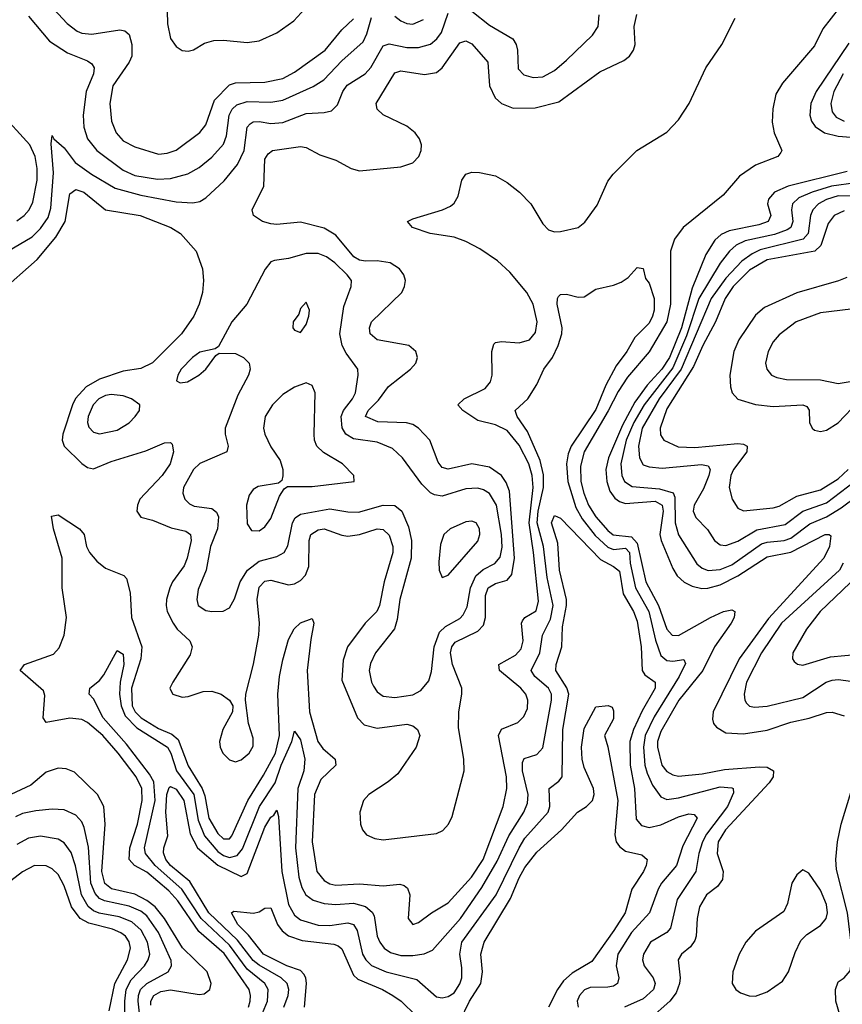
# Model space of a CAD drawing. Header units: inches. Extents: x 501365 to 657855, y 482276 to 547543.
# Tile 149 of 256: x 536660 to 539444, y 516300 to 519633. Entities that reach past the tile are written whole.
import ezdxf

# ---------------------------------------------------------------- set-up
doc = ezdxf.new("R2010")
doc.units = ezdxf.units.IN
doc.header["$MEASUREMENT"] = 0
doc.layers.add('A5531', color=7, linetype='Continuous')

msp = doc.modelspace()

# ---------------------------------------------------------------- linework, layer by layer
at = {"layer": 'A5531', "color": 5}
for points, elevation in [([(537157.8, 519710), (537159.8, 519619.8), (537170.1, 519570), (537190, 519542.3), (537210, 519529.4), (537230, 519526.6), (537248.1, 519531.9), (537285.8, 519554.2), (537316.7, 519563.3), (537350, 519564.4), (537430, 519556.1), (537470, 519562), (537530, 519588.8), (537587.6, 519630), (537650, 519697.1)], 1920), ([(536744, 519704), (536820.6, 519620.6), (536854.2, 519594.2), (536870, 519587.9), (536904.5, 519584.5), (536998.8, 519598.8), (537015.7, 519595.7), (537030, 519582.8), (537039.7, 519550), (537039.2, 519510), (537030.5, 519489.5), (536975.7, 519410), (536964.7, 519350), (536970.7, 519290), (536986.3, 519250), (537010, 519223.2), (537050, 519202.8), (537130, 519178), (537158.9, 519181.1), (537190, 519191.8), (537270, 519251.5), (537290, 519277.2), (537319.4, 519360.6), (537370, 519412.6), (537390, 519419.9), (537490, 519422), (537550, 519434.6), (537590, 519455.7), (537693.4, 519530), (537750, 519599.2), (537790, 519636.8)], 1880), ([(536590, 518708.1), (536718.8, 518821.2), (536782.5, 518897.5), (536813.9, 518950), (536830, 519043.9), (536850, 519059), (536876.8, 519050), (536950, 518989.7), (537067.2, 518970), (537171.3, 518930), (537204.5, 518910), (537257.2, 518850), (537279.2, 518790), (537281.8, 518750), (537278.2, 518710), (537267.7, 518670), (537249.4, 518630), (537207.5, 518570), (537110, 518471.7), (537070, 518452), (537010, 518442.9), (536930, 518416.5), (536885.1, 518390), (536848.9, 518351.1), (536838.3, 518330), (536806.1, 518230), (536803.8, 518210), (536810.7, 518190), (536870, 518130.8), (536890, 518116.8), (536910, 518112.9), (536970, 518137.1), (537086.7, 518173.3), (537150, 518200.7), (537170, 518202.4), (537176.2, 518196.2), (537181, 518170), (537169.5, 518130), (537141.9, 518090), (537067.1, 518010), (537058.5, 517990), (537056.6, 517970), (537069.6, 517949.6), (537110, 517939.5), (537172.9, 517912.9), (537221.9, 517901.9), (537238.2, 517890), (537239.9, 517870), (537227, 517810), (537216.1, 517783.9), (537177.2, 517730), (537167.7, 517710), (537156.3, 517670), (537155.3, 517650), (537158.9, 517630), (537179, 517590), (537192.8, 517570), (537236.3, 517530), (537244.1, 517510), (537237, 517483), (537178, 517390), (537167.8, 517370), (537170, 517364.9), (537178.7, 517350), (537210, 517340.1), (537230, 517341.7), (537281.3, 517358.7), (537310, 517359.8), (537341.5, 517350), (537370.3, 517330), (537381.6, 517310), (537380.2, 517290), (537347.8, 517230), (537336.5, 517190), (537338.2, 517170), (537347.5, 517150), (537370, 517127.8), (537390, 517121.3), (537410, 517127.5), (537436.2, 517150), (537450, 517173.4), (537450, 517200.5), (537434.4, 517250), (537424.4, 517330), (537425.4, 517350), (537451.4, 517451.4), (537469.6, 517550), (537471.1, 517590), (537463.8, 517670), (537470, 517712.1), (537490, 517732.9), (537510, 517735.3), (537570, 517720.5), (537590, 517723.4), (537610, 517734.4), (537627.1, 517752.9), (537638.1, 517781.9), (537639.9, 517870), (537645.8, 517890), (537670, 517906.5), (537690, 517909.3), (537750, 517887.8), (537770, 517884.8), (537810, 517890.8), (537870, 517909.6), (537890, 517907.8), (537910, 517888.2), (537922.4, 517850), (537923, 517830), (537892.9, 517730), (537877.1, 517650), (537868.1, 517630), (537828.9, 517590), (537769.6, 517510), (537754.8, 517465.2), (537750, 517397.1), (537803.3, 517270), (537825.7, 517245.7), (537870, 517235.1), (537970, 517248.1), (537990, 517242.4), (538006.7, 517230), (538013.6, 517210), (538002.2, 517170), (537940.1, 517079.9), (537907.5, 517052.5), (537841.3, 517010), (537823.2, 516990), (537810.7, 516950), (537813.4, 516910), (537820.5, 516890), (537834.1, 516874.1), (537861.5, 516861.5), (537890, 516856.3), (538070, 516878), (538091.7, 516888.3), (538110.7, 516909.3), (538123.9, 516936.1), (538164.6, 517090), (538163.2, 517130), (538144.5, 517235.5), (538145.7, 517290), (538156.7, 517350), (538155.7, 517370), (538124.4, 517450), (538118.1, 517490), (538122.7, 517510), (538134.2, 517525.8), (538210, 517562.7), (538230, 517583.2), (538236.9, 517610), (538235.8, 517684.2), (538245, 517710), (538270, 517725.1), (538310, 517735.3), (538325.3, 517754.7), (538334.4, 517810), (538317.4, 518037.4), (538306.7, 518066.7), (538290.4, 518090.4), (538250, 518118.5), (538190, 518129.5), (538110, 518111.4), (538090, 518117), (538075.7, 518135.7), (538048.1, 518210), (538010, 518249.9), (537990, 518262.6), (537968.7, 518268.7), (537872.4, 518272.4), (537830.7, 518290), (537838.9, 518310), (537874.2, 518345.8), (537908.4, 518391.6), (537982, 518450), (538000.7, 518470), (538006.6, 518490), (538000.7, 518510), (537977.2, 518530), (537869.9, 518549.9), (537845.6, 518570), (537843.8, 518590), (537850.6, 518610), (537952.9, 518710), (537962.6, 518730), (537965.2, 518750), (537959.9, 518770), (537945.8, 518790), (537913.3, 518810), (537870, 518817.1), (537830, 518815.8), (537810, 518819.5), (537791, 518830), (537730, 518903.7), (537690, 518928.1), (537610, 518948.4), (537530, 518939.6), (537510, 518942), (537481.5, 518950), (537450.8, 518970), (537446.6, 518990), (537485.9, 519070), (537490, 519161.3), (537500.9, 519179.1), (537515.6, 519190), (537610, 519204.1), (537630, 519200.2), (537676.1, 519176.1), (537730, 519157.7), (537782, 519130), (537810, 519121.2), (537950, 519135.6), (537990, 519149), (538010.8, 519170), (538018.4, 519190), (538020.1, 519210), (538013.5, 519230), (537998, 519250), (537970, 519273.4), (537890, 519311), (537869.3, 519330), (537866.6, 519350), (537930, 519453.7), (537950, 519460.1), (538030, 519448.4), (538070, 519454.4), (538090, 519470.1), (538150, 519555.3), (538170, 519562), (538190, 519551.9), (538244.2, 519490), (538249.7, 519410), (538269.1, 519369.1), (538290.2, 519350), (538330, 519333.9), (538404.7, 519335.3), (538485, 519355), (538623.2, 519456.8), (538704.4, 519495.6), (538723.5, 519510), (538737.7, 519530), (538742.9, 519550), (538739.6, 519610), (538748.8, 519651.2)], 1820), ([(536619.4, 518850), (536701.9, 518898.1), (536730, 518926), (536756.2, 518963.8), (536764.9, 518995.1), (536774.4, 519114.4), (536766.5, 519213.5), (536770, 519241), (536775.5, 519230), (536810, 519199.7), (536847.7, 519150), (536903, 519110), (536983.4, 519063.4), (537070, 519039.3), (537190, 519017), (537246.4, 519013.6), (537270, 519018.1), (537290, 519030.7), (537352.3, 519087.7), (537397, 519143), (537419.8, 519190), (537429.5, 519270), (537439.4, 519280.6), (537450, 519287.5), (537470, 519288.8), (537510, 519282.4), (537550, 519284.8), (537630, 519316.2), (537690, 519319.1), (537714.7, 519325.3), (537735, 519345), (537753.6, 519390), (537768, 519412), (537829.6, 519450.4), (537848.8, 519471.2), (537890, 519544.5), (537910, 519552.2), (537970, 519539.5), (538010, 519538.8), (538050, 519551), (538071.8, 519568.2), (538087.1, 519590), (538110, 519655)], 1840), ([(536690, 519644.9), (536761, 519561), (536821.5, 519521.5), (536890, 519494.2), (536903.7, 519483.7), (536912.3, 519470), (536910.1, 519450.1), (536885.2, 519390), (536875.3, 519310), (536877.3, 519270), (536889.7, 519230), (536920.6, 519190), (537010, 519124.3), (537050, 519105.4), (537126.9, 519093.1), (537170, 519095.7), (537228.5, 519111.5), (537267.4, 519132.6), (537310, 519167.6), (537350, 519212), (537360, 519240), (537368.6, 519310), (537378.5, 519330), (537394.5, 519345.5), (537430, 519356.8), (537510, 519354.6), (537550, 519360.8), (537652.7, 519407.3), (537689.7, 519430.3), (537750, 519494.3), (537821.8, 519558.2), (537834.9, 519585.1), (537850, 519641.4)], 1860), ([(537930, 519645.8), (537950, 519629.1), (537970, 519620.1), (537990, 519618.7), (538026.1, 519633.9)], 1860), ([(538190, 519662.3), (538250, 519614.4), (538328.5, 519568.5), (538339.8, 519550), (538344.6, 519530), (538347, 519467), (538366.2, 519446.2), (538397.6, 519437.6), (538430, 519440.1), (538470, 519461.6), (538510, 519496.2), (538599, 519581), (538617.4, 519610), (538621.3, 519650)], 1840), ([(539434.2, 519674.2), (539378, 519602), (539350, 519545), (539241.4, 519418.6), (539219.2, 519380.8), (539208.3, 519331.7), (539206.8, 519286.8), (539212.8, 519250), (539239, 519190), (539236.2, 519183.8), (539225.5, 519170), (539150, 519140.5), (539096.2, 519103.8), (539040.9, 519039.1), (538905.3, 518930), (538876.1, 518890), (538862.2, 518850), (538862.5, 518670), (538850.5, 518610), (538790, 518508.4), (538717.2, 518422.8), (538684.9, 518375.1), (538651.3, 518308.7), (538570.3, 518170), (538557.7, 518122.3), (538559.1, 518070), (538568.8, 518030), (538584.5, 517990), (538609.7, 517949.7), (538650, 517903.5), (538668.9, 517888.9), (538730, 517882.1), (538750, 517861.4), (538779.5, 517730), (538822, 517650), (538850, 517570.2), (538867.9, 517550), (538890, 517548.1), (538997.3, 517610), (539041.6, 517630), (539070, 517635.5), (539080.2, 517630), (539077.9, 517610), (539068, 517590), (539011.7, 517510), (538972.3, 517430), (538890.3, 517330), (538830, 517223.4), (538818.9, 517190), (538818.5, 517170), (538833.5, 517110), (538850, 517088.2), (538870, 517077), (538890, 517072.6), (538970, 517080.2), (539045.7, 517094.3), (539163.9, 517103.9), (539190, 517102.2), (539211.3, 517090), (539210.1, 517070), (539195.9, 517050), (539048.5, 516890), (539023.3, 516850), (539020.8, 516810), (539040.3, 516750), (539037.9, 516722.1), (539021.6, 516698.4), (538984.2, 516670), (538960.8, 516630), (538952.8, 516590), (538949.7, 516530.3), (538944.5, 516515.5), (538930, 516494.9), (538899.8, 516470), (538888.4, 516450), (538894.9, 516390), (538893.3, 516370), (538881.4, 516338.6), (538860.1, 516310), (538791.3, 516250)], 1780), ([(537434.4, 516290), (537440.1, 516310), (537441.3, 516330), (537436.5, 516350), (537352.2, 516472.2), (537266.4, 516546.4), (537195.3, 516650), (537164.5, 516684.5), (537090, 516746.7), (537048.9, 516770), (537030.6, 516790), (537032.3, 516830), (537059.2, 516910), (537074.7, 516990), (537073.2, 517030), (537054.1, 517070), (536993.7, 517150), (536941.1, 517210), (536890, 517254.1), (536870, 517264.5), (536830, 517268.6), (536750, 517254), (536739, 517270), (536745.6, 517345.6), (536740.9, 517360.9), (536661.8, 517430), (536676.3, 517450), (536774.4, 517485.6), (536793.6, 517506.4), (536810.4, 517550), (536818.2, 517610), (536803.4, 517710), (536804.2, 517810), (536773.9, 517910), (536767.9, 517952.1), (536790, 517956.8), (536862.9, 517910), (536877.9, 517890), (536886.1, 517850), (536896, 517830), (536920.6, 517800.6), (536950, 517776.1), (537011.9, 517751.9), (537022, 517742), (537033.4, 517693.4), (537038, 517610), (537073.1, 517510), (537069.6, 517470), (537038.8, 517370), (537040.5, 517310), (537050.3, 517290), (537070.6, 517270), (537130, 517233.7), (537174.8, 517214.8), (537196.3, 517196.3), (537230, 517107.1), (537277.4, 517030), (537286.1, 517006.1), (537299.6, 516930), (537330, 516878.3), (537350, 516860.1), (537370, 516859.6), (537378.2, 516870), (537431.8, 516990), (537484.9, 517075.1), (537525.2, 517150), (537539.4, 517210), (537533.5, 517350), (537539, 517410), (537550, 517465.6), (537570, 517534.7), (537588.4, 517571.6), (537610, 517591.5), (537650, 517605.7), (537655.8, 517590), (537644.7, 517535.3), (537633.3, 517430), (537640.7, 517290), (537669.4, 517189.4), (537685.5, 517165.5), (537727.5, 517130), (537730.1, 517110), (537679.3, 517060.7), (537657.4, 517010), (537650.1, 516850.1), (537666.1, 516750), (537690, 516718.8), (537710, 516707.6), (537730, 516703.5), (537810, 516707.8), (537890, 516700.9), (537946.4, 516706.4), (537961.6, 516701.6), (537972.8, 516692.8), (537979.8, 516670), (537974.3, 516590), (537990, 516570.3), (538010, 516576.5), (538053.1, 516610), (538110, 516643.9), (538189.5, 516730), (538228, 516790), (538295.6, 516970), (538308.1, 517030), (538307.4, 517070), (538280.5, 517210), (538290, 517231.1), (538345.7, 517254.3), (538365.6, 517274.4), (538378.1, 517301.9), (538380.1, 517330), (538372.7, 517350), (538356.2, 517370), (538283.7, 517430), (538281.9, 517450), (538337.7, 517482.3), (538357.2, 517502.8), (538364.2, 517530), (538358.7, 517590), (538361.7, 517598.3), (538369.9, 517610), (538407.9, 517632.1), (538415.4, 517664.6), (538399.1, 517830), (538384, 517930), (538397.8, 518050), (538394.3, 518090), (538383.2, 518130), (538350, 518193), (538310, 518242.9), (538270, 518262.2), (538210, 518276.7), (538160.2, 518310), (538142.9, 518330), (538164.2, 518350), (538234.8, 518385.2), (538253.1, 518406.9), (538258.8, 518430), (538257.7, 518510), (538264.8, 518535.2), (538270, 518540.3), (538290, 518543.9), (538350, 518538.9), (538384.7, 518550), (538405.5, 518574.5), (538411.4, 518610), (538397.5, 518670), (538375.7, 518710), (538318.6, 518778.6), (538277.5, 518817.5), (538217.6, 518857.6), (538170, 518882.6), (538130, 518896.8), (538049.6, 518910), (537989.6, 518930), (537972.3, 518950), (537990, 518959.5), (538090.6, 518989.4), (538117.5, 519002.5), (538130, 519012.7), (538144.4, 519035.6), (538156.6, 519090), (538169.9, 519110), (538190, 519116.9), (538216.4, 519116.4), (538270, 519105.2), (538310, 519082.4), (538351.3, 519050), (538389.2, 519010), (538430, 518942.8), (538450, 518921.6), (538470, 518915.2), (538490, 518916.1), (538550, 518930.2), (538572.2, 518947.8), (538614.4, 519005.6), (538650, 519086.7), (538668.6, 519110), (538748.7, 519190), (538850, 519253.1), (538890, 519294.5), (538926.1, 519350), (538981.6, 519470), (539036.5, 519550), (539081.5, 519638.5)], 1780), ([(539466.3, 519553.7), (539355.1, 519390), (539337.6, 519350), (539334.4, 519310), (539339.9, 519290), (539351.7, 519271.7), (539384.1, 519250), (539430, 519239), (539530, 519231.5)], 1820), ([(539446.7, 519450), (539414.6, 519390), (539404.5, 519350), (539410, 519321.6), (539423.3, 519303.3), (539450, 519289.5)], 1840), ([(536650, 518952.6), (536675, 518970), (536691.7, 518990), (536704.4, 519015.6), (536718.7, 519090), (536719, 519130), (536712.9, 519170), (536694.5, 519210), (536590, 519322.2)], 1860), ([(539460.1, 519119.9), (539260.2, 519070), (539213.9, 519050), (539193.9, 519026.1), (539191.2, 519010), (539202.5, 518970), (539192.4, 518950), (539161.2, 518938.8), (539061, 518919), (539034.2, 518905.8), (539012.6, 518887.4), (538981.9, 518838.1), (538936.1, 518723.9), (538899.5, 518590), (538859.3, 518490), (538833.2, 518450), (538783.6, 518396.4), (538741.2, 518338.8), (538699.8, 518260.2), (538652.4, 518150), (538643.3, 518110), (538647.2, 518070), (538657, 518037), (538673.5, 518013.5), (538690, 518001.7), (538710, 517995.6), (538810, 518003.5), (538833.7, 517990), (538837.6, 517970), (538826.1, 517890), (538830.4, 517870), (538870, 517775.8), (538885.2, 517750), (538908.8, 517728.8), (538935.6, 517715.6), (538968.1, 517708.1), (538988.6, 517708.6), (539030, 517720.4), (539089.9, 517750), (539190, 517815.2), (539270, 517830.3), (539385.7, 517890), (539399.1, 517890), (539405.4, 517885.4), (539400.3, 517850), (539381.3, 517810), (539193.6, 517606.4), (539094.3, 517470), (539007.2, 517290), (539005.1, 517265.1), (539008.4, 517250), (539017.7, 517237.7), (539050, 517219.1), (539110, 517215.1), (539190, 517227.7), (539270, 517255.3), (539331.8, 517268.2), (539390, 517288.3), (539410, 517289.4), (539450, 517276.8)], 1820), ([(539490, 519081.4), (539407.5, 519070), (539341.6, 519050), (539297.1, 519030), (539275.5, 519010), (539271.9, 518990), (539276.7, 518950), (539269.6, 518930), (539257.7, 518922.3), (539214.2, 518905.8), (539115.6, 518884.4), (539085, 518870), (539062.2, 518850), (539030.8, 518809.2), (538958.3, 518690), (538916.4, 518563.6), (538870, 518454.3), (538772.9, 518330), (538737.9, 518270), (538711.9, 518210), (538694.6, 518130), (538697.5, 518090), (538706.4, 518070), (538732.5, 518052.5), (538825.6, 518045.6), (538871.3, 518031.3), (538877, 518017), (538878.5, 517930), (538889.3, 517889.3), (538951.6, 517791.6), (538970, 517776.6), (538990, 517768.7), (539030, 517771.6), (539070, 517787.7), (539170, 517859), (539190, 517865), (539247.3, 517870), (539270, 517878.3), (539333.8, 517926.2), (539390, 517950.5), (539439.5, 517980.5), (539550, 518063.6)], 1840), ([(539510, 519036.1), (539430, 519036.6), (539390, 519024.2), (539363.7, 519010), (539344.3, 518990), (539335.8, 518970), (539328.4, 518910), (539311.6, 518890), (539166.1, 518853.9), (539138.9, 518841.1), (539104.3, 518815.7), (539050, 518758.1), (538999.8, 518690), (538898.3, 518450), (538824.4, 518350), (538766.2, 518250), (538753.9, 518190), (538757.2, 518150), (538770, 518126.7), (538790, 518119.4), (538834.7, 518114.7), (538967.5, 518127.5), (538990, 518123.2), (538996.2, 518110), (538991.6, 518090), (538974.4, 518045.6), (538942.8, 517990), (538939.6, 517970), (538947.6, 517947.6), (538987.8, 517907.8), (539011.8, 517870), (539030, 517855.5), (539050, 517852.8), (539090, 517868.1), (539154.3, 517905.7), (539250, 517924.3), (539310.5, 517969.5), (539390, 517997.7), (539485.4, 518070)], 1860), ([(539450, 518986.4), (539416.2, 518970), (539396.1, 518943.9), (539370.8, 518869.2), (539350.8, 518849.2), (539190, 518820.9), (539130, 518785.2), (539074.7, 518730), (539046.9, 518690), (539015.2, 518610), (538971.5, 518530), (538940.6, 518459.4), (538850, 518315.7), (538827.9, 518250), (538828.3, 518228.3), (538839.3, 518210), (538887.8, 518187.8), (538945.1, 518185.1), (539090, 518198.1), (539110, 518196.6), (539122.3, 518190), (539121.1, 518170), (539075.6, 518110), (539066.5, 518090), (539061.1, 518050), (539070.9, 518010), (539090, 517979.7), (539110, 517970.9), (539210, 517981.2), (539230, 517986.9), (539290, 518020.6), (539370, 518041.4), (539430, 518078.7), (539463.5, 518110)], 1880), ([(537482.2, 516270), (537498.6, 516310), (537501.1, 516350), (537489.2, 516370), (537430, 516418.7), (537370, 516500), (537273.7, 516590), (537208.5, 516690), (537118.6, 516770), (537085.6, 516810), (537082.8, 516830), (537118.2, 516990), (537113.6, 517053.6), (537099.4, 517079.4), (537021, 517181), (536942.9, 517270), (536910, 517334.3), (536895.4, 517350), (536897.6, 517370), (536930, 517396.5), (536944.7, 517415.3), (536990, 517497.3), (537010, 517484.9), (537012.9, 517450), (536999.7, 517390), (536997.8, 517350), (537003, 517310), (537016.7, 517276.7), (537056.2, 517236.2), (537159.7, 517170), (537171.2, 517150), (537190.5, 517090), (537249.5, 517010), (537263.6, 516923.6), (537285.6, 516870), (537330, 516816.9), (537350, 516803.4), (537370, 516797.3), (537396, 516804), (537413.8, 516826.2), (537471.9, 516970), (537524.8, 517050), (537545.3, 517110), (537580.9, 517190), (537590, 517224.4), (537610, 517195.3), (537625.4, 517130), (537621.6, 517090), (537601.7, 517030), (537593, 516830), (537604.1, 516730), (537614.9, 516694.9), (537628.2, 516670), (537652.9, 516652.9), (537690, 516640.8), (537730, 516637.3), (537790, 516642.2), (537830.8, 516630.8), (537852.3, 516612.3), (537859.7, 516599.7), (537869.7, 516530), (537879.1, 516510), (537893.8, 516490), (537914.8, 516474.8), (537950, 516464.6), (537990, 516464.7), (538028.9, 516471.1), (538057.4, 516482.6), (538151.3, 516590), (538224.4, 516695.6), (538275.6, 516784.4), (538315.5, 516870), (538366.4, 516950), (538378.7, 516981.3), (538380.8, 517010), (538362, 517090), (538361.6, 517118.4), (538367.7, 517132.3), (538410, 517145.1), (538430, 517168.1), (538459.9, 517330), (538459.4, 517350), (538449.5, 517370), (538402.9, 517410), (538391.4, 517430), (538420.7, 517490), (538429.1, 517550), (538456.4, 517603.6), (538465.4, 517650), (538444.5, 517744.5), (538432.9, 517850), (538411.6, 517930), (538414.4, 517970), (538432.2, 518050), (538432.4, 518092.4), (538420.9, 518140.9), (538378.8, 518238.8), (538343.6, 518290), (538337.3, 518310), (538379.6, 518350), (538410, 518398.6), (538433.5, 518450), (538463.5, 518490), (538482.8, 518530), (538494.6, 518570), (538495.5, 518590), (538479.2, 518670), (538479.6, 518690), (538483.9, 518696.1), (538490, 518703), (538510, 518703.8), (538550, 518694.4), (538570, 518695.5), (538610, 518721.6), (538670, 518734.4), (538695, 518745), (538719, 518761), (538750, 518794), (538770, 518791.3), (538777.3, 518757.3), (538790, 518741), (538807, 518690), (538807.6, 518650), (538801.2, 518630), (538790, 518606.3), (538742.1, 518557.9), (538714.1, 518510), (538678, 518462), (538643.8, 518396.2), (538610, 518313.1), (538526.2, 518190), (538516, 518164), (538510.8, 518130), (538515.2, 518070), (538541.7, 517981.7), (538563.9, 517943.9), (538607.4, 517887.4), (538650, 517847.2), (538670, 517839.3), (538710, 517843.9), (538724.2, 517830), (538726.3, 517793.7), (538743.6, 517710), (538789.4, 517630), (538812.2, 517532.2), (538830, 517480.7), (538850, 517463.7), (538870, 517461.9), (538907.4, 517467.4), (538913.2, 517453.2), (538891.5, 517410), (538807, 517273), (538776.7, 517210), (538771.4, 517170), (538775.7, 517110), (538782.9, 517082.9), (538801.8, 517041.8), (538830, 517002.6), (538850, 516993.7), (538890, 516998.6), (539030, 517036.5), (539070, 517033.3), (539074.8, 517030), (539075.7, 517015.7), (539054.8, 516970), (538984.1, 516875.9), (538970.3, 516850), (538958.2, 516810), (538948.4, 516750), (538885, 516655), (538862.9, 516557.1), (538850, 516543.1), (538795.1, 516510), (538770.7, 516470), (538767.9, 516450), (538773.2, 516430), (538803.2, 516390), (538810.5, 516370.5), (538805.1, 516350), (538770, 516318.3), (538706.7, 516290)], 1760), ([(539459.2, 518760.8), (539431.2, 518748.8), (539290, 518708.6), (539181, 518659), (539150, 518632.8), (539094.1, 518550), (539077.2, 518510), (539063.3, 518430), (539065.5, 518390), (539071.6, 518370), (539090, 518348.1), (539150.1, 518330.1), (539210, 518324.1), (539310, 518329.6), (539323.3, 518323.3), (539331.7, 518311.7), (539333.1, 518270), (539342, 518250), (539350, 518243.5), (539370, 518239.4), (539390, 518243.5), (539430, 518268.5), (539498.7, 518341.3)], 1920), ([(539510, 518657.5), (539370, 518641), (539288.1, 518610), (539230, 518566.3), (539210, 518542.4), (539192.9, 518510), (539184.2, 518470), (539188.5, 518450), (539204, 518430), (539221.8, 518421.8), (539254.9, 518414.9), (539370, 518414.4), (539430, 518401.5), (539470, 518408)], 1940), ([(537554.2, 516290), (537568.2, 516330), (537570.6, 516350), (537564.7, 516370), (537544.5, 516390), (537470, 516432.2), (537450, 516448), (537397.4, 516517.4), (537300.2, 516610), (537235.4, 516715.4), (537170.6, 516770), (537154.4, 516790), (537146.8, 516813.2), (537147.7, 516830), (537161, 516870), (537154.3, 516950), (537157.7, 517010), (537165.8, 517034.2), (537170, 517037.8), (537190, 517028.2), (537215.3, 516990), (537236.7, 516876.7), (537261.7, 516830), (537330, 516770.7), (537410, 516733.1), (537430, 516742.7), (537490, 516899.5), (537510, 516933.5), (537519.8, 516940.2), (537530, 516956.9), (537535.7, 516935.7), (537546.9, 516750), (537570, 516637.8), (537590, 516601.6), (537610, 516586.1), (537670, 516568.2), (537710, 516567.1), (537770, 516575.6), (537789.7, 516569.7), (537801.6, 516550), (537820.2, 516470), (537831.4, 516450), (537850.8, 516430.8), (537900.2, 516410), (538004.1, 516384.1), (538070, 516325.1), (538090, 516322), (538110, 516326.3), (538130, 516339.1), (538150, 516369.2), (538156, 516390), (538156.5, 516423.5), (538149.2, 516470), (538156.7, 516510), (538271.9, 516670), (538350, 516830.1), (538370, 516862.4), (538448.1, 516950), (538454.1, 516970), (538452.3, 517030), (538484.7, 517055.3), (538495.7, 517070), (538497.8, 517230), (538518.4, 517350), (538511.8, 517371.8), (538474.6, 517430), (538475.7, 517450), (538495.1, 517510), (538497.3, 517577.3), (538511, 517650), (538510.8, 517670), (538486.4, 517770), (538481.3, 517861.3), (538459.2, 517930), (538470, 517954.9), (538490, 517945.8), (538625.6, 517805.6), (538670, 517782.5), (538690, 517766.6), (538702.7, 517690), (538737.3, 517630), (538750, 517596.9), (538762.9, 517510), (538766.6, 517430), (538775.6, 517415.6), (538810.9, 517390), (538810.7, 517370), (538766.3, 517293.7), (538737.2, 517230), (538725.3, 517190), (538725.9, 517110), (538740.8, 517030), (538746.3, 516926.3), (538764.7, 516904.7), (538790, 516899), (538830, 516908), (538890, 516934.7), (538924.6, 516944.6), (538942.6, 516942.6), (538952.2, 516930), (538903.9, 516836.1), (538882.5, 516770), (538831.8, 516710), (538820.6, 516690), (538790.9, 516609.1), (538730, 516543.4), (538684.3, 516470), (538678.3, 516430), (538687.4, 516390), (538683.5, 516370), (538670, 516361.7), (538650, 516357.9), (538590, 516357.1), (538571.6, 516348.4), (538554.4, 516330), (538546.7, 516310), (538549.6, 516290)], 1740), ([(539446.3, 517793.7), (539434.6, 517770), (539238.2, 517590), (539170, 517489.3), (539120.1, 517390), (539111.8, 517350), (539114, 517330), (539119.8, 517319.8), (539129.6, 517309.6), (539146.4, 517306.4), (539190, 517309.2), (539310, 517338.8), (539389.1, 517390), (539410, 517397.5), (539430, 517399.9), (539490, 517392.1)], 1840), ([(539470, 517726.7), (539369.1, 517630), (539322.5, 517570), (539276.5, 517490), (539274.9, 517470), (539280.9, 517460.9), (539291.7, 517451.7), (539310, 517448.5), (539404, 517476), (539549.6, 517489.6)], 1860), ([(539451.2, 516210), (539422.1, 516310), (539421.1, 516350), (539430, 516375.4), (539450, 516389.5), (539470, 516413), (539478.7, 516470), (539461.7, 516610), (539423.9, 516756.1), (539421.5, 516790), (539427.5, 516850), (539440, 516910), (539503.6, 517116.4), (539531.1, 517168.9), (539632.2, 517327.8), (539651.8, 517350), (539810, 517472.6), (539830, 517480.8), (539870, 517480.6), (539910, 517486.7), (540000, 517517.2)], 1780), ([(538150, 516243.2), (538182.7, 516310), (538220.4, 516370), (538226.2, 516410), (538220.3, 516470), (538232.3, 516510), (538321.4, 516658.6), (538350, 516728.4), (538370, 516762.7), (538410, 516815.1), (538493.6, 516890), (538548, 516950), (538578.5, 516970), (538598.9, 516990), (538604.3, 517010), (538601.9, 517030), (538570, 517101.6), (538563.2, 517130), (538561.4, 517170), (538570, 517233.4), (538610, 517306.8), (538651.1, 517311.1), (538665.4, 517305.4), (538670, 517294), (538670, 517266), (538639.1, 517210), (538650, 517172), (538683.8, 516990), (538673.7, 516873.7), (538678.2, 516850), (538690, 516833.6), (538710, 516818), (538765.7, 516805.7), (538784, 516790), (538780.6, 516770), (538770.8, 516750), (538732.1, 516690), (538708.9, 516610), (538670.7, 516550), (538595.8, 516444.2), (538530, 516405.4), (538500.7, 516379.3), (538480.1, 516350), (538449.3, 516290)], 1720), ([(537103.6, 516296.4), (537104.2, 516310), (537114.2, 516330), (537137.1, 516342.9), (537170, 516349.1), (537267.1, 516332.9), (537284.6, 516335.4), (537303.4, 516350), (537308.4, 516370), (537294.3, 516410), (537210.7, 516490.7), (537149.7, 516590), (537117.9, 516630), (537090, 516651.6), (537050, 516673.2), (536970.8, 516690.8), (536948.5, 516708.5), (536937.7, 516750), (536949.3, 516909.3), (536944.3, 516970), (536923, 517010), (536845.9, 517085.9), (536817.6, 517097.6), (536790, 517099.3), (536750, 517085.5), (536698, 517042), (536630, 517010.3)], 1820), ([(537067.2, 516250), (537060.4, 516310), (537061.6, 516330), (537069.2, 516350), (537090, 516370.6), (537162.8, 516410), (537173.9, 516430), (537172.2, 516447.8), (537130, 516543.5), (537090, 516599.8), (537070, 516615), (537030, 516632.1), (536947.5, 516650), (536930, 516658.6), (536914.9, 516674.9), (536901, 516710), (536892.4, 516832.4), (536878.4, 516898.4), (536870, 516917.4), (536850, 516940.6), (536810, 516958.6), (536770, 516960.7), (536714.5, 516954.5), (536670, 516945.9), (536645.4, 516934.6)], 1840), ([(537016.2, 516250), (537015.6, 516310), (537020.4, 516350), (537037.1, 516382.9), (537081.9, 516430), (537095.1, 516450), (537100.1, 516470), (537093, 516510), (537071.3, 516551.3), (537039.4, 516579.4), (536996.3, 516596.3), (536928.8, 516608.8), (536910, 516616.3), (536891.2, 516631.2), (536869.5, 516670), (536848.5, 516768.5), (536833.7, 516813.7), (536810, 516846.4), (536790, 516858.5), (536730, 516869.5), (536690, 516862.6), (536650, 516841.4)], 1860), ([(536962.4, 516277.6), (536981.7, 516370), (537024.4, 516450), (537035, 516490), (537030, 516511.8), (537018, 516530), (537002.1, 516542.1), (536974.2, 516554.2), (536894.3, 516574.3), (536864.5, 516590), (536835.5, 516630), (536810, 516701.5), (536790, 516738.8), (536770, 516758.3), (536750, 516768.6), (536710, 516769.3), (536670, 516748.2), (536630, 516718.2)], 1880), ([(537624.1, 516290), (537630.2, 516370), (537628.3, 516390), (537622.1, 516402.1), (537610, 516414.4), (537564.5, 516430), (537484.8, 516470), (537434.3, 516534.3), (537398.3, 516570), (537376.3, 516610), (537384.3, 516615.7), (537451.4, 516608.6), (537470, 516612.5), (537490, 516625.1), (537510, 516626.5), (537532.8, 516570), (537548.6, 516548.6), (537570, 516532.1), (537616.1, 516516.1), (537723.1, 516503.1), (537737.9, 516497.9), (537750, 516487.4), (537790, 516398.9), (537804.7, 516384.7), (537887.8, 516350), (537923.2, 516330), (537950.9, 516310), (538001.3, 516261.3)], 1720)]:
    msp.add_lwpolyline(points, dxfattribs=dict(at, elevation=elevation))
for points, elevation in [([(537630, 518842.1), (537570, 518825.3), (537521.8, 518818.2), (537510, 518813.6), (537490.9, 518789.1), (537428.2, 518670), (537377.6, 518610), (537333.2, 518526.8), (537321.4, 518518.6), (537270, 518507.4), (537244.4, 518490), (537206.9, 518450), (537195.3, 518430), (537190.7, 518410.7), (537203.6, 518403.6), (537227.5, 518407.5), (537266.3, 518430), (537289.7, 518450), (537323.5, 518496.5), (537335.3, 518504.7), (537390, 518503.2), (537417.6, 518490), (537436.5, 518470), (537440.2, 518450), (537433.8, 518430), (537398.2, 518361.8), (537355.4, 518250), (537355, 518230), (537365.4, 518190), (537361.3, 518170), (537269.7, 518130.3), (537248.4, 518110), (537214.8, 518050), (537211.7, 518030), (537219.3, 518010), (537234.2, 517994.2), (537250, 517986), (537310, 517978.8), (537326.4, 517966.4), (537333.3, 517950), (537329.7, 517910), (537305.8, 517850), (537291.1, 517770), (537264.4, 517704.4), (537259, 517670), (537264.1, 517650), (537290, 517633.5), (537310.7, 517629.3), (537349, 517631), (537370, 517642.3), (537386.8, 517673.2), (537405.9, 517730), (537430.4, 517770), (537470, 517800.3), (537530, 517816.1), (537555.2, 517830), (537567.6, 517852.4), (537582.8, 517930), (537592.7, 517947.3), (537610, 517959.7), (537710, 517977.7), (537770, 517967), (537806.5, 517966.5), (537890, 517989.7), (537930, 517988.7), (537952.7, 517970), (537976, 517916), (537985.6, 517870), (537984.6, 517810), (537946, 517670), (537937.2, 517602.8), (537928.4, 517571.6), (537864.6, 517490), (537846.7, 517453.3), (537842.8, 517430), (537850, 517390.4), (537857, 517377), (537870, 517357.7), (537890, 517343), (537930, 517339), (537990, 517347.5), (538017.7, 517362.3), (538044.6, 517395.4), (538053.9, 517426.1), (538062.4, 517510), (538080.7, 517559.3), (538101.1, 517578.9), (538150, 517606.6), (538161.3, 517618.7), (538174.8, 517645.2), (538185.3, 517710), (538203.7, 517750), (538228.2, 517771.8), (538268.2, 517791.8), (538286.1, 517813.9), (538292.2, 517847.8), (538291, 517890), (538273.8, 517990), (538250, 518028.7), (538230, 518041.4), (538210, 518047), (538170, 518044.5), (538090, 518020.1), (538064.2, 518024.2), (538050, 518031.1), (538020.7, 518060.7), (537956, 518150), (537921.8, 518181.8), (537870, 518203.1), (537790, 518214.4), (537763.4, 518230), (537751.6, 518251.6), (537748.2, 518290), (537755.7, 518310), (537786.7, 518350), (537796.2, 518370), (537806, 518430), (537804.5, 518450), (537764.4, 518504.4), (537750.9, 518530), (537743.8, 518570), (537757.3, 518662.7), (537781.4, 518730), (537782.6, 518750), (537768.5, 518770), (537726.4, 518810), (537698.6, 518830), (537670, 518841.7)], 1840), ([(537630, 518677.2), (537610, 518655.3), (537604.1, 518635.9), (537585.5, 518610), (537584.9, 518590), (537590, 518582.8), (537610, 518574.8), (537630, 518601), (537638, 518630), (537640.9, 518650)], 1860), ([(537630, 518403.9), (537590, 518389), (537550, 518364.2), (537515.4, 518330), (537491, 518290), (537485.5, 518250), (537489.4, 518230), (537510, 518187.6), (537541.4, 518141.4), (537550.3, 518110), (537550.4, 518089.6), (537546.9, 518073.1), (537535.3, 518064.7), (537467.3, 518052.7), (537450, 518042.6), (537436.9, 518023.1), (537428.1, 517990), (537430, 517926.8), (537444, 517904), (537470, 517903.2), (537490, 517916.5), (537510, 517944.4), (537539.3, 518020.7), (537554.5, 518045.5), (537566.8, 518053.2), (537650, 518053.2), (537792.3, 518070), (537791.3, 518090), (537752, 518130), (537687.7, 518167.7), (537665.4, 518190), (537657.4, 518210), (537656, 518230), (537659.8, 518370), (537650, 518395.1)], 1860), ([(536970, 518364.6), (536950, 518360.6), (536927.6, 518350), (536908.1, 518330), (536891.3, 518290), (536889.6, 518270), (536894.2, 518254.2), (536910, 518236.8), (536930, 518230.9), (536990, 518243.2), (537030, 518268.8), (537050.8, 518290), (537065.3, 518310), (537066.6, 518330), (537038, 518350), (537010, 518359.9)], 1840), ([(538190, 517935.9), (538170, 517932.9), (538117, 517910), (538095.9, 517890), (538083.9, 517856.1), (538078.3, 517798.3), (538079.7, 517770), (538090, 517744.9), (538110, 517753.1), (538210, 517867.8), (538216.8, 517890), (538216.5, 517910), (538205.1, 517930)], 1860), ([(539310, 516754.8), (539290, 516737.7), (539272.8, 516710), (539258.8, 516641.2), (539245.6, 516614.4), (539150, 516547.5), (539116.8, 516510), (539094.8, 516470), (539073.7, 516410), (539071.2, 516370), (539083.2, 516350), (539099, 516339), (539128.4, 516328.4), (539150, 516327.5), (539190, 516341.6), (539241.6, 516378.4), (539262, 516410), (539284.5, 516475.5), (539303.8, 516516.2), (539324.1, 516535.9), (539370, 516566.1), (539389.6, 516590.4), (539393.3, 516610), (539390, 516638), (539370, 516686.8), (539330, 516743.8)], 1820)]:
    msp.add_lwpolyline(points, close=True, dxfattribs=dict(at, elevation=elevation))

doc.saveas('drawing.dxf')
